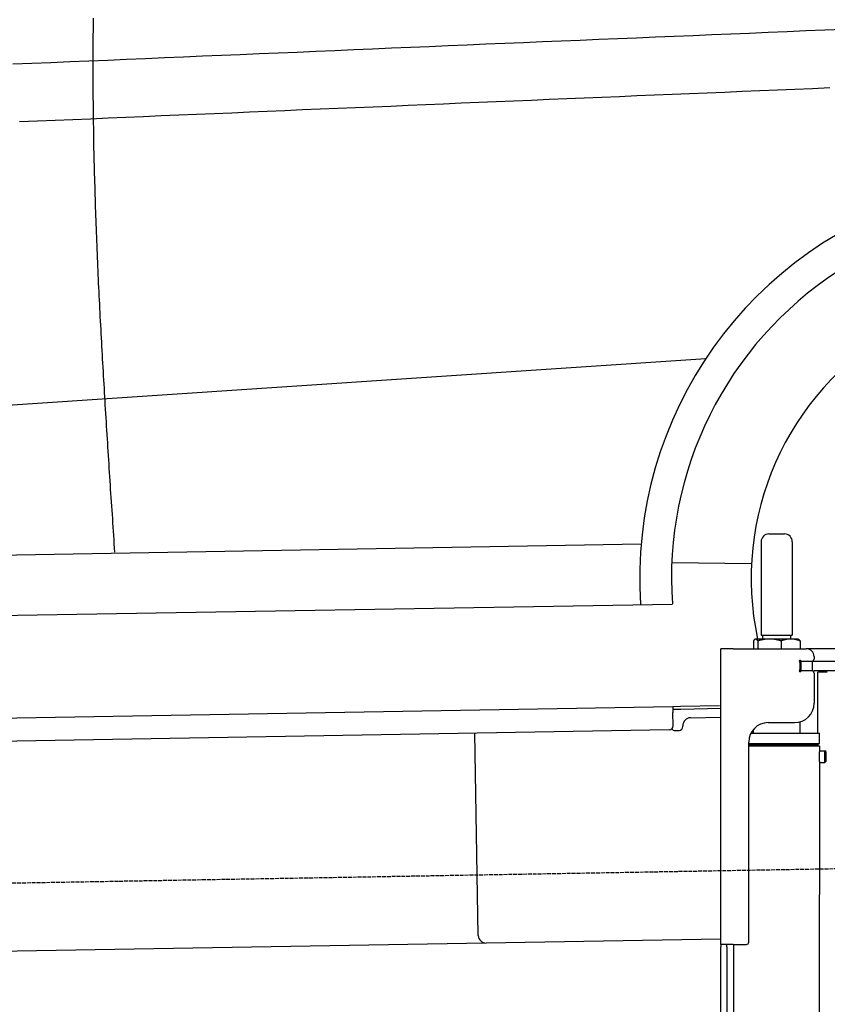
# Model space of a CAD drawing. Extents: x 1073 to 6773, y 5641 to 12616.
# Tile 44 of 69: x 3547 to 4585, y 10246 to 11511. Entities that reach past the tile are written whole.
import ezdxf

# ---------------------------------------------------------------- set-up
doc = ezdxf.new("R2010")
doc.units = 0
doc.linetypes.add('GEN3', pattern=[6.25, 5, -1.25])
doc.layers.get('0').update_dxf_attribs({"linetype": 'CONTINUOUS'})
doc.layers.add('3', color=6, linetype='GEN3')
doc.layers.add('CAR', color=10, linetype='CONTINUOUS')

msp = doc.modelspace()

# ---------------------------------------------------------------- linework, layer by layer
for p, q in [((4509.6, 10850), (4529.6, 10850)), ((4499.6, 10840), (4499.6, 10720)), ((4539.6, 10840), (4539.6, 10720)), ((4499.6, 10720), (4539.6, 10720)), ((4501.6, 10715), (4501.6, 10720)), ((4537.6, 10715), (4537.6, 10720)), ((4489.6, 10712.5), (4489.6, 10702.5)), ((4492.1, 10715), (4491.6, 10714.7)), ((4492.5, 10715), (4492.1, 10715)), ((4510.3, 10715), (4492.5, 10715)), ((4495.4, 10712.5), (4495.4, 10702.5)), ((4537.4, 10715), (4510.3, 10715)), ((4525.3, 10712.5), (4525.3, 10702.5)), ((4547.1, 10715), (4537.4, 10715)), ((4547.1, 10715), (4547.5, 10714.7)), ((4549.5, 10712.5), (4549.5, 10702.5)), ((4447.6, 10322.5), (4447.6, 10702.5)), ((4463.6, 10702.5), (4447.6, 10702.5)), ((4447.6, 10322.5), (4447.6, 10702.5)), ((4463.6, 10702.5), (4557.6, 10702.5)), ((4597.6, 10702.5), (4557.6, 10702.5)), ((4567.6, 10692.5), (4567.6, 10689.5)), ((4550.6, 10686), (4548.7, 10686)), ((4549.6, 10676.6), (4549.6, 10683.8)), ((4550.6, 10686), (4551.6, 10686)), ((4550.6, 10686), (4550.6, 10674)), ((4564.6, 10686), (4551.6, 10686)), ((4552.2, 10686.5), (4564.6, 10686.5)), ((4564.6, 10686), (4565.6, 10686)), ((4567.7, 10686), (4565.6, 10686)), ((4565.6, 10674), (4565.6, 10686)), ((4603.4, 10686), (4567.7, 10686)), ((4548.7, 10674), (4548.6, 10674)), ((4550.6, 10674), (4548.7, 10674)), ((4551.6, 10674), (4550.6, 10674)), ((4552.2, 10674), (4551.6, 10674)), ((4564.6, 10674), (4552.2, 10674)), ((4565.6, 10674), (4564.6, 10674)), ((4565.6, 10674), (4567.7, 10674)), ((4567.6, 10671), (4567.6, 10632.5)), ((4603.4, 10674), (4567.7, 10674)), ((4572.6, 10593.9), (4572.6, 10672.5)), ((4584.6, 10672.5), (4572.6, 10672.5)), ((4386.1, 10628.4), (4396.1, 10628.6)), ((4396.1, 10628.6), (4445.9, 10629.4)), ((1732.8, 10582.1), (4386.1, 10628.4)), ((4386.1, 10628.4), (4386.2, 10620.4)), ((4396.2, 10624.6), (4386.2, 10624.4)), ((4386.5, 10603.4), (4386.2, 10620.4)), ((4447.6, 10625.5), (4396.2, 10624.6)), ((4399, 10602.6), (4399, 10603.6)), ((4408.8, 10613.8), (4447.6, 10614.5)), ((4508.6, 10607.5), (4542.6, 10607.5)), ((4549.6, 10593.9), (4549.6, 10608.5)), ((4381.6, 10598.3), (1732.8, 10552.1)), ((4136.2, 10334), (4131.7, 10593.9)), ((4389.1, 10597.4), (4394.1, 10597.5)), ((4486.4, 10594), (4574.6, 10593.9)), ((4489.6, 10594), (4489.6, 10598.7)), ((4574.5, 10580.6), (4574.6, 10593.9)), ((4483.6, 10325.5), (4483.6, 10582.5)), ((4483.6, 10325.5), (4483.6, 10582.5)), ((4483.6, 10580.8), (4574.5, 10580.6)), ((4483.6, 10579), (4571.5, 10578.9)), ((4571.5, 10578.9), (4483.6, 10579)), ((4571.5, 10578.9), (4574.5, 10580.6)), ((4571.5, 10578.9), (4574.5, 10577.2)), ((4572.6, 10578.3), (4572.6, 10579.5)), ((4574.5, 10577.2), (4483.6, 10577.3)), ((4574.5, 10577.2), (4574.5, 10571.4)), ((4574.5, 10571.4), (4581.5, 10571.4)), ((4581.5, 10556.4), (4581.5, 10571.4)), ((4582.5, 10570.4), (4581.5, 10571.4)), ((4582.5, 10570.4), (4582.5, 10557.4)), ((4574.5, 10556.4), (4571.8, 8191.9)), ((4574.5, 10556.4), (4581.5, 10556.4)), ((4582.5, 10557.4), (4581.5, 10556.4)), ((4447.6, 10329.4), (4146.4, 10324.2)), ((4146.4, 10324.2), (1732.8, 10282)), ((4447.6, 10322.5), (4447.6, 10319.5)), ((4463.6, 10322.5), (4447.6, 10322.5)), ((4447.6, 10322.5), (4447.6, 10319.5)), ((4463.6, 10322.5), (4447.6, 10322.5)), ((4447.6, 8072.5), (4447.6, 10319.5)), ((4455.6, 10319.5), (4455.6, 10322.5)), ((4455.6, 10319.5), (4455.6, 10322.5)), ((4455.6, 10319.5), (4455.6, 8072.5)), ((4464.1, 10322.5), (4461.8, 8192.1)), ((4463.6, 10322.5), (4480.6, 10322.5)), ((4463.6, 10322.5), (4480.6, 10322.5))]:
    msp.add_line(p, q)
for points in [[(4492.5, 10715, 0), (4492.5, 10715, 0), (4492.5, 10715, 0), (4492.4, 10715, 0), (4492.4, 10715, 0), (4492.4, 10715, 0), (4492.4, 10715, 0), (4492.3, 10715, 0), (4492.3, 10715, 0), (4492.3, 10715, 0), (4492.2, 10715, 0), (4492.2, 10714.9, 0), (4492.2, 10714.9, 0), (4492.1, 10714.9, 0), (4492.1, 10714.9, 0), (4492.1, 10714.9, 0), (4492.1, 10714.9, 0), (4492, 10714.9, 0), (4492, 10714.9, 0), (4492, 10714.9, 0), (4491.9, 10714.9, 0), (4491.9, 10714.9, 0), (4491.9, 10714.8, 0), (4491.9, 10714.8, 0), (4491.8, 10714.8, 0), (4491.8, 10714.8, 0), (4491.8, 10714.8, 0), (4491.7, 10714.8, 0), (4491.7, 10714.8, 0), (4491.7, 10714.8, 0), (4491.6, 10714.7, 0), (4491.6, 10714.7, 0), (4491.6, 10714.7, 0), (4491.6, 10714.7, 0), (4491.5, 10714.7, 0), (4491.5, 10714.7, 0), (4491.5, 10714.6, 0), (4491.4, 10714.6, 0), (4491.4, 10714.6, 0), (4491.4, 10714.6, 0), (4491.4, 10714.6, 0), (4491.3, 10714.5, 0), (4491.3, 10714.5, 0), (4491.3, 10714.5, 0), (4491.2, 10714.5, 0), (4491.2, 10714.4, 0), (4491.2, 10714.4, 0), (4491.1, 10714.4, 0), (4491.1, 10714.4, 0), (4491.1, 10714.3, 0), (4491.1, 10714.3, 0), (4491, 10714.3, 0), (4491, 10714.3, 0), (4491, 10714.2, 0), (4490.9, 10714.2, 0), (4490.9, 10714.2, 0), (4490.9, 10714.1, 0), (4490.9, 10714.1, 0), (4490.8, 10714.1, 0), (4490.8, 10714, 0), (4490.8, 10714, 0), (4490.7, 10714, 0), (4490.7, 10714, 0), (4490.7, 10713.9, 0), (4490.6, 10713.9, 0), (4490.6, 10713.8, 0), (4490.6, 10713.8, 0), (4490.6, 10713.8, 0), (4490.5, 10713.7, 0), (4490.5, 10713.7, 0), (4490.5, 10713.7, 0), (4490.4, 10713.6, 0), (4490.4, 10713.6, 0), (4490.4, 10713.5, 0), (4490.3, 10713.5, 0), (4490.3, 10713.5, 0), (4490.3, 10713.4, 0), (4490.2, 10713.4, 0), (4490.2, 10713.3, 0), (4490.2, 10713.3, 0), (4490.1, 10713.3, 0), (4490.1, 10713.2, 0), (4490.1, 10713.2, 0), (4490, 10713.1, 0), (4490, 10713.1, 0), (4490, 10713, 0), (4489.9, 10713, 0), (4489.9, 10712.9, 0), (4489.9, 10712.9, 0), (4489.9, 10712.8, 0), (4489.8, 10712.8, 0), (4489.8, 10712.7, 0), (4489.8, 10712.7, 0), (4489.7, 10712.6, 0), (4489.7, 10712.6, 0), (4489.6, 10712.5, 0)], [(4495.4, 10712.5, 0), (4495.4, 10712.6, 0), (4495.3, 10712.6, 0), (4495.3, 10712.7, 0), (4495.3, 10712.7, 0), (4495.2, 10712.8, 0), (4495.2, 10712.8, 0), (4495.2, 10712.9, 0), (4495.1, 10712.9, 0), (4495.1, 10713, 0), (4495.1, 10713, 0), (4495, 10713.1, 0), (4495, 10713.1, 0), (4495, 10713.2, 0), (4494.9, 10713.2, 0), (4494.9, 10713.3, 0), (4494.9, 10713.3, 0), (4494.8, 10713.3, 0), (4494.8, 10713.4, 0), (4494.8, 10713.4, 0), (4494.7, 10713.5, 0), (4494.7, 10713.5, 0), (4494.7, 10713.5, 0), (4494.6, 10713.6, 0), (4494.6, 10713.6, 0), (4494.6, 10713.7, 0), (4494.6, 10713.7, 0), (4494.5, 10713.7, 0), (4494.5, 10713.8, 0), (4494.5, 10713.8, 0), (4494.4, 10713.8, 0), (4494.4, 10713.9, 0), (4494.4, 10713.9, 0), (4494.3, 10714, 0), (4494.3, 10714, 0), (4494.3, 10714, 0), (4494.2, 10714, 0), (4494.2, 10714.1, 0), (4494.2, 10714.1, 0), (4494.2, 10714.1, 0), (4494.1, 10714.2, 0), (4494.1, 10714.2, 0), (4494.1, 10714.2, 0), (4494, 10714.3, 0), (4494, 10714.3, 0), (4494, 10714.3, 0), (4493.9, 10714.3, 0), (4493.9, 10714.4, 0), (4493.9, 10714.4, 0), (4493.9, 10714.4, 0), (4493.8, 10714.4, 0), (4493.8, 10714.5, 0), (4493.8, 10714.5, 0), (4493.7, 10714.5, 0), (4493.7, 10714.5, 0), (4493.7, 10714.6, 0), (4493.6, 10714.6, 0), (4493.6, 10714.6, 0), (4493.6, 10714.6, 0), (4493.6, 10714.6, 0), (4493.5, 10714.7, 0), (4493.5, 10714.7, 0), (4493.5, 10714.7, 0), (4493.4, 10714.7, 0), (4493.4, 10714.7, 0), (4493.4, 10714.7, 0), (4493.4, 10714.8, 0), (4493.3, 10714.8, 0), (4493.3, 10714.8, 0), (4493.3, 10714.8, 0), (4493.2, 10714.8, 0), (4493.2, 10714.8, 0), (4493.2, 10714.8, 0), (4493.2, 10714.8, 0), (4493.1, 10714.9, 0), (4493.1, 10714.9, 0), (4493.1, 10714.9, 0), (4493, 10714.9, 0), (4493, 10714.9, 0), (4493, 10714.9, 0), (4492.9, 10714.9, 0), (4492.9, 10714.9, 0), (4492.9, 10714.9, 0), (4492.9, 10714.9, 0), (4492.8, 10714.9, 0), (4492.8, 10715, 0), (4492.8, 10715, 0), (4492.8, 10715, 0), (4492.7, 10715, 0), (4492.7, 10715, 0), (4492.7, 10715, 0), (4492.6, 10715, 0), (4492.6, 10715, 0), (4492.6, 10715, 0), (4492.6, 10715, 0), (4492.5, 10715, 0)], [(4510.4, 10715, 0), (4510.2, 10715, 0), (4510, 10715, 0), (4509.9, 10715, 0), (4509.7, 10715, 0), (4509.6, 10715, 0), (4509.4, 10715, 0), (4509.3, 10715, 0), (4509.1, 10715, 0), (4509, 10715, 0), (4508.8, 10715, 0), (4508.7, 10714.9, 0), (4508.5, 10714.9, 0), (4508.4, 10714.9, 0), (4508.2, 10714.9, 0), (4508.1, 10714.9, 0), (4507.9, 10714.9, 0), (4507.8, 10714.9, 0), (4507.6, 10714.9, 0), (4507.5, 10714.9, 0), (4507.3, 10714.9, 0), (4507.2, 10714.9, 0), (4507, 10714.8, 0), (4506.9, 10714.8, 0), (4506.7, 10714.8, 0), (4506.6, 10714.8, 0), (4506.4, 10714.8, 0), (4506.3, 10714.8, 0), (4506.1, 10714.8, 0), (4506, 10714.8, 0), (4505.8, 10714.7, 0), (4505.7, 10714.7, 0), (4505.5, 10714.7, 0), (4505.4, 10714.7, 0), (4505.2, 10714.7, 0), (4505.1, 10714.7, 0), (4504.9, 10714.6, 0), (4504.8, 10714.6, 0), (4504.6, 10714.6, 0), (4504.4, 10714.6, 0), (4504.3, 10714.6, 0), (4504.1, 10714.5, 0), (4504, 10714.5, 0), (4503.8, 10714.5, 0), (4503.7, 10714.5, 0), (4503.5, 10714.4, 0), (4503.4, 10714.4, 0), (4503.2, 10714.4, 0), (4503.1, 10714.4, 0), (4502.9, 10714.3, 0), (4502.8, 10714.3, 0), (4502.6, 10714.3, 0), (4502.4, 10714.3, 0), (4502.3, 10714.2, 0), (4502.1, 10714.2, 0), (4502, 10714.2, 0), (4501.8, 10714.1, 0), (4501.7, 10714.1, 0), (4501.5, 10714.1, 0), (4501.4, 10714, 0), (4501.2, 10714, 0), (4501, 10714, 0), (4500.9, 10714, 0), (4500.7, 10713.9, 0), (4500.6, 10713.9, 0), (4500.4, 10713.8, 0), (4500.2, 10713.8, 0), (4500.1, 10713.8, 0), (4499.9, 10713.7, 0), (4499.8, 10713.7, 0), (4499.6, 10713.7, 0), (4499.4, 10713.6, 0), (4499.3, 10713.6, 0), (4499.1, 10713.5, 0), (4498.9, 10713.5, 0), (4498.8, 10713.5, 0), (4498.6, 10713.4, 0), (4498.4, 10713.4, 0), (4498.3, 10713.3, 0), (4498.1, 10713.3, 0), (4497.9, 10713.3, 0), (4497.8, 10713.2, 0), (4497.6, 10713.2, 0), (4497.4, 10713.1, 0), (4497.3, 10713.1, 0), (4497.1, 10713, 0), (4496.9, 10713, 0), (4496.8, 10712.9, 0), (4496.6, 10712.9, 0), (4496.4, 10712.8, 0), (4496.3, 10712.8, 0), (4496.1, 10712.7, 0), (4495.9, 10712.7, 0), (4495.7, 10712.6, 0), (4495.6, 10712.6, 0), (4495.4, 10712.5, 0)], [(4525.3, 10712.5, 0), (4525.1, 10712.6, 0), (4525, 10712.6, 0), (4524.8, 10712.7, 0), (4524.6, 10712.7, 0), (4524.4, 10712.8, 0), (4524.3, 10712.8, 0), (4524.1, 10712.9, 0), (4523.9, 10712.9, 0), (4523.8, 10713, 0), (4523.6, 10713, 0), (4523.4, 10713.1, 0), (4523.2, 10713.1, 0), (4523.1, 10713.2, 0), (4522.9, 10713.2, 0), (4522.8, 10713.3, 0), (4522.6, 10713.3, 0), (4522.4, 10713.3, 0), (4522.2, 10713.4, 0), (4522.1, 10713.4, 0), (4521.9, 10713.5, 0), (4521.8, 10713.5, 0), (4521.6, 10713.5, 0), (4521.4, 10713.6, 0), (4521.3, 10713.6, 0), (4521.1, 10713.7, 0), (4520.9, 10713.7, 0), (4520.8, 10713.7, 0), (4520.6, 10713.8, 0), (4520.5, 10713.8, 0), (4520.3, 10713.8, 0), (4520.1, 10713.9, 0), (4520, 10713.9, 0), (4519.8, 10714, 0), (4519.7, 10714, 0), (4519.5, 10714, 0), (4519.4, 10714, 0), (4519.2, 10714.1, 0), (4519, 10714.1, 0), (4518.9, 10714.1, 0), (4518.7, 10714.2, 0), (4518.6, 10714.2, 0), (4518.4, 10714.2, 0), (4518.2, 10714.3, 0), (4518.1, 10714.3, 0), (4517.9, 10714.3, 0), (4517.8, 10714.3, 0), (4517.6, 10714.4, 0), (4517.5, 10714.4, 0), (4517.3, 10714.4, 0), (4517.2, 10714.4, 0), (4517, 10714.5, 0), (4516.9, 10714.5, 0), (4516.7, 10714.5, 0), (4516.6, 10714.5, 0), (4516.4, 10714.6, 0), (4516.2, 10714.6, 0), (4516.1, 10714.6, 0), (4515.9, 10714.6, 0), (4515.8, 10714.6, 0), (4515.6, 10714.7, 0), (4515.5, 10714.7, 0), (4515.3, 10714.7, 0), (4515.2, 10714.7, 0), (4515, 10714.7, 0), (4514.9, 10714.7, 0), (4514.7, 10714.8, 0), (4514.6, 10714.8, 0), (4514.4, 10714.8, 0), (4514.3, 10714.8, 0), (4514.1, 10714.8, 0), (4514, 10714.8, 0), (4513.8, 10714.8, 0), (4513.7, 10714.8, 0), (4513.5, 10714.9, 0), (4513.4, 10714.9, 0), (4513.2, 10714.9, 0), (4513.1, 10714.9, 0), (4512.9, 10714.9, 0), (4512.8, 10714.9, 0), (4512.6, 10714.9, 0), (4512.5, 10714.9, 0), (4512.3, 10714.9, 0), (4512.2, 10714.9, 0), (4512, 10714.9, 0), (4511.9, 10715, 0), (4511.7, 10715, 0), (4511.6, 10715, 0), (4511.4, 10715, 0), (4511.3, 10715, 0), (4511.1, 10715, 0), (4510.9, 10715, 0), (4510.8, 10715, 0), (4510.6, 10715, 0), (4510.5, 10715, 0), (4510.4, 10715, 0)], [(4537.4, 10715, 0), (4537.3, 10715, 0), (4537.1, 10715, 0), (4537, 10715, 0), (4536.9, 10715, 0), (4536.8, 10715, 0), (4536.7, 10715, 0), (4536.5, 10715, 0), (4536.4, 10715, 0), (4536.3, 10715, 0), (4536.2, 10715, 0), (4536.1, 10714.9, 0), (4535.9, 10714.9, 0), (4535.8, 10714.9, 0), (4535.7, 10714.9, 0), (4535.6, 10714.9, 0), (4535.4, 10714.9, 0), (4535.3, 10714.9, 0), (4535.2, 10714.9, 0), (4535.1, 10714.9, 0), (4534.9, 10714.9, 0), (4534.8, 10714.9, 0), (4534.7, 10714.8, 0), (4534.6, 10714.8, 0), (4534.5, 10714.8, 0), (4534.3, 10714.8, 0), (4534.2, 10714.8, 0), (4534.1, 10714.8, 0), (4534, 10714.8, 0), (4533.9, 10714.8, 0), (4533.7, 10714.7, 0), (4533.6, 10714.7, 0), (4533.5, 10714.7, 0), (4533.4, 10714.7, 0), (4533.2, 10714.7, 0), (4533.1, 10714.7, 0), (4533, 10714.6, 0), (4532.9, 10714.6, 0), (4532.8, 10714.6, 0), (4532.6, 10714.6, 0), (4532.5, 10714.6, 0), (4532.4, 10714.5, 0), (4532.3, 10714.5, 0), (4532.1, 10714.5, 0), (4532, 10714.5, 0), (4531.9, 10714.4, 0), (4531.8, 10714.4, 0), (4531.6, 10714.4, 0), (4531.5, 10714.4, 0), (4531.4, 10714.3, 0), (4531.3, 10714.3, 0), (4531.1, 10714.3, 0), (4531, 10714.3, 0), (4530.9, 10714.2, 0), (4530.8, 10714.2, 0), (4530.6, 10714.2, 0), (4530.5, 10714.1, 0), (4530.4, 10714.1, 0), (4530.2, 10714.1, 0), (4530.1, 10714, 0), (4530, 10714, 0), (4529.9, 10714, 0), (4529.7, 10714, 0), (4529.6, 10713.9, 0), (4529.5, 10713.9, 0), (4529.4, 10713.8, 0), (4529.2, 10713.8, 0), (4529.1, 10713.8, 0), (4529, 10713.7, 0), (4528.8, 10713.7, 0), (4528.7, 10713.7, 0), (4528.6, 10713.6, 0), (4528.4, 10713.6, 0), (4528.3, 10713.5, 0), (4528.2, 10713.5, 0), (4528, 10713.5, 0), (4527.9, 10713.4, 0), (4527.8, 10713.4, 0), (4527.6, 10713.3, 0), (4527.5, 10713.3, 0), (4527.4, 10713.3, 0), (4527.2, 10713.2, 0), (4527.1, 10713.2, 0), (4527, 10713.1, 0), (4526.8, 10713.1, 0), (4526.7, 10713, 0), (4526.6, 10713, 0), (4526.4, 10712.9, 0), (4526.3, 10712.9, 0), (4526.1, 10712.8, 0), (4526, 10712.8, 0), (4525.9, 10712.7, 0), (4525.7, 10712.7, 0), (4525.6, 10712.6, 0), (4525.4, 10712.6, 0), (4525.3, 10712.5, 0)], [(4549.5, 10712.5, 0), (4549.3, 10712.6, 0), (4549.2, 10712.6, 0), (4549.1, 10712.7, 0), (4548.9, 10712.7, 0), (4548.8, 10712.8, 0), (4548.6, 10712.8, 0), (4548.5, 10712.9, 0), (4548.4, 10712.9, 0), (4548.2, 10713, 0), (4548.1, 10713, 0), (4548, 10713.1, 0), (4547.8, 10713.1, 0), (4547.7, 10713.2, 0), (4547.6, 10713.2, 0), (4547.4, 10713.3, 0), (4547.3, 10713.3, 0), (4547.1, 10713.3, 0), (4547, 10713.4, 0), (4546.9, 10713.4, 0), (4546.8, 10713.5, 0), (4546.6, 10713.5, 0), (4546.5, 10713.5, 0), (4546.4, 10713.6, 0), (4546.2, 10713.6, 0), (4546.1, 10713.7, 0), (4546, 10713.7, 0), (4545.8, 10713.7, 0), (4545.7, 10713.8, 0), (4545.6, 10713.8, 0), (4545.4, 10713.8, 0), (4545.3, 10713.9, 0), (4545.2, 10713.9, 0), (4545.1, 10714, 0), (4544.9, 10714, 0), (4544.8, 10714, 0), (4544.7, 10714, 0), (4544.5, 10714.1, 0), (4544.4, 10714.1, 0), (4544.3, 10714.1, 0), (4544.2, 10714.2, 0), (4544, 10714.2, 0), (4543.9, 10714.2, 0), (4543.8, 10714.3, 0), (4543.7, 10714.3, 0), (4543.5, 10714.3, 0), (4543.4, 10714.3, 0), (4543.3, 10714.4, 0), (4543.2, 10714.4, 0), (4543, 10714.4, 0), (4542.9, 10714.4, 0), (4542.8, 10714.5, 0), (4542.7, 10714.5, 0), (4542.5, 10714.5, 0), (4542.4, 10714.5, 0), (4542.3, 10714.6, 0), (4542.2, 10714.6, 0), (4542, 10714.6, 0), (4541.9, 10714.6, 0), (4541.8, 10714.6, 0), (4541.7, 10714.7, 0), (4541.6, 10714.7, 0), (4541.4, 10714.7, 0), (4541.3, 10714.7, 0), (4541.2, 10714.7, 0), (4541.1, 10714.7, 0), (4540.9, 10714.8, 0), (4540.8, 10714.8, 0), (4540.7, 10714.8, 0), (4540.6, 10714.8, 0), (4540.4, 10714.8, 0), (4540.3, 10714.8, 0), (4540.2, 10714.8, 0), (4540.1, 10714.8, 0), (4540, 10714.9, 0), (4539.8, 10714.9, 0), (4539.7, 10714.9, 0), (4539.6, 10714.9, 0), (4539.5, 10714.9, 0), (4539.4, 10714.9, 0), (4539.2, 10714.9, 0), (4539.1, 10714.9, 0), (4539, 10714.9, 0), (4538.9, 10714.9, 0), (4538.7, 10714.9, 0), (4538.6, 10715, 0), (4538.5, 10715, 0), (4538.4, 10715, 0), (4538.2, 10715, 0), (4538.1, 10715, 0), (4538, 10715, 0), (4537.9, 10715, 0), (4537.8, 10715, 0), (4537.6, 10715, 0), (4537.5, 10715, 0), (4537.4, 10715, 0)], [(4547.5, 10714.7, 0), (4547.6, 10714.7, 0), (4547.6, 10714.7, 0), (4547.6, 10714.7, 0), (4547.6, 10714.7, 0), (4547.6, 10714.7, 0), (4547.6, 10714.6, 0), (4547.7, 10714.6, 0), (4547.7, 10714.6, 0), (4547.7, 10714.6, 0), (4547.7, 10714.6, 0), (4547.7, 10714.6, 0), (4547.8, 10714.6, 0), (4547.8, 10714.5, 0), (4547.8, 10714.5, 0), (4547.8, 10714.5, 0), (4547.8, 10714.5, 0), (4547.9, 10714.5, 0), (4547.9, 10714.5, 0), (4547.9, 10714.5, 0), (4547.9, 10714.4, 0), (4547.9, 10714.4, 0), (4548, 10714.4, 0), (4548, 10714.4, 0), (4548, 10714.4, 0), (4548, 10714.4, 0), (4548, 10714.3, 0), (4548.1, 10714.3, 0), (4548.1, 10714.3, 0), (4548.1, 10714.3, 0), (4548.1, 10714.3, 0), (4548.1, 10714.3, 0), (4548.2, 10714.2, 0), (4548.2, 10714.2, 0), (4548.2, 10714.2, 0), (4548.2, 10714.2, 0), (4548.2, 10714.2, 0), (4548.3, 10714.1, 0), (4548.3, 10714.1, 0), (4548.3, 10714.1, 0), (4548.3, 10714.1, 0), (4548.3, 10714.1, 0), (4548.4, 10714, 0), (4548.4, 10714, 0), (4548.4, 10714, 0), (4548.4, 10714, 0), (4548.4, 10713.9, 0), (4548.5, 10713.9, 0), (4548.5, 10713.9, 0), (4548.5, 10713.9, 0), (4548.5, 10713.9, 0), (4548.5, 10713.8, 0), (4548.6, 10713.8, 0), (4548.6, 10713.8, 0), (4548.6, 10713.8, 0), (4548.6, 10713.7, 0), (4548.6, 10713.7, 0), (4548.7, 10713.7, 0), (4548.7, 10713.7, 0), (4548.7, 10713.6, 0), (4548.7, 10713.6, 0), (4548.8, 10713.6, 0), (4548.8, 10713.6, 0), (4548.8, 10713.5, 0), (4548.8, 10713.5, 0), (4548.8, 10713.5, 0), (4548.9, 10713.4, 0), (4548.9, 10713.4, 0), (4548.9, 10713.4, 0), (4548.9, 10713.4, 0), (4548.9, 10713.3, 0), (4549, 10713.3, 0), (4549, 10713.3, 0), (4549, 10713.2, 0), (4549, 10713.2, 0), (4549, 10713.2, 0), (4549.1, 10713.2, 0), (4549.1, 10713.1, 0), (4549.1, 10713.1, 0), (4549.1, 10713.1, 0), (4549.1, 10713, 0), (4549.2, 10713, 0), (4549.2, 10713, 0), (4549.2, 10712.9, 0), (4549.2, 10712.9, 0), (4549.3, 10712.9, 0), (4549.3, 10712.8, 0), (4549.3, 10712.8, 0), (4549.3, 10712.8, 0), (4549.4, 10712.7, 0), (4549.4, 10712.7, 0), (4549.4, 10712.7, 0), (4549.4, 10712.6, 0), (4549.4, 10712.6, 0), (4549.5, 10712.6, 0), (4549.5, 10712.5, 0)], [(4574.5, 10571.4, 0), (4574.5, 10571.4, 0), (4574.5, 10571.4, 0), (4574.5, 10571.4, 0), (4574.5, 10571.4, 0), (4574.5, 10571.4, 0), (4574.5, 10571.4, 0), (4574.5, 10571.4, 0), (4574.5, 10571.4, 0), (4574.5, 10571.4, 0), (4574.5, 10571.4, 0), (4574.5, 10571.4, 0), (4574.5, 10571.4, 0), (4574.5, 10571.4, 0), (4574.5, 10571.4, 0), (4574.5, 10571.4, 0), (4574.5, 10571.4, 0), (4574.5, 10571.4, 0), (4574.5, 10571.4, 0), (4574.5, 10571.4, 0), (4574.5, 10571.4, 0), (4574.5, 10571.4, 0), (4574.5, 10571.4, 0), (4574.5, 10571.3, 0), (4574.5, 10571.3, 0), (4574.5, 10571.3, 0), (4574.5, 10571.3, 0), (4574.5, 10571.3, 0), (4574.5, 10571.3, 0), (4574.5, 10571.3, 0), (4574.5, 10571.3, 0), (4574.5, 10571.3, 0), (4574.5, 10571.3, 0), (4574.5, 10571.3, 0), (4574.5, 10571.3, 0), (4574.5, 10571.3, 0), (4574.5, 10571.3, 0), (4574.5, 10571.3, 0), (4574.5, 10571.3, 0), (4574.5, 10571.3, 0), (4574.5, 10571.3, 0), (4574.5, 10571.2, 0), (4574.5, 10571.2, 0), (4574.5, 10571.2, 0), (4574.5, 10571.2, 0), (4574.5, 10571.2, 0), (4574.5, 10571.2, 0), (4574.5, 10571.2, 0), (4574.5, 10571.2, 0), (4574.5, 10571.2, 0), (4574.5, 10571.2, 0), (4574.5, 10571.2, 0), (4574.5, 10571.2, 0), (4574.5, 10571.1, 0), (4574.5, 10571.1, 0), (4574.5, 10571.1, 0), (4574.5, 10571.1, 0), (4574.5, 10571.1, 0), (4574.5, 10571.1, 0), (4574.5, 10571.1, 0), (4574.5, 10571.1, 0), (4574.5, 10571.1, 0), (4574.5, 10571, 0), (4574.5, 10571, 0), (4574.5, 10571, 0), (4574.5, 10571, 0), (4574.5, 10571, 0), (4574.5, 10571, 0), (4574.5, 10571, 0), (4574.5, 10571, 0), (4574.5, 10571, 0), (4574.5, 10570.9, 0), (4574.5, 10570.9, 0), (4574.5, 10570.9, 0), (4574.5, 10570.9, 0), (4574.5, 10570.9, 0), (4574.5, 10570.9, 0), (4574.5, 10570.9, 0), (4574.5, 10570.8, 0), (4574.5, 10570.8, 0), (4574.5, 10570.8, 0), (4574.4, 10570.8, 0), (4574.4, 10570.8, 0), (4574.4, 10570.8, 0), (4574.4, 10570.8, 0), (4574.4, 10570.7, 0), (4574.4, 10570.7, 0), (4574.4, 10570.7, 0), (4574.4, 10570.7, 0), (4574.4, 10570.7, 0), (4574.4, 10570.7, 0), (4574.4, 10570.6, 0), (4574.4, 10570.6, 0), (4574.4, 10570.6, 0), (4574.4, 10570.6, 0), (4574.4, 10570.6, 0), (4574.4, 10570.6, 0), (4574.4, 10570.5, 0), (4574.4, 10570.5, 0), (4574.4, 10570.5, 0), (4574.4, 10570.5, 0), (4574.4, 10570.5, 0), (4574.4, 10570.5, 0), (4574.4, 10570.4, 0), (4574.4, 10570.4, 0), (4574.4, 10570.4, 0), (4574.4, 10570.4, 0), (4574.4, 10570.4, 0), (4574.4, 10570.3, 0), (4574.4, 10570.3, 0), (4574.4, 10570.3, 0), (4574.4, 10570.3, 0), (4574.4, 10570.3, 0), (4574.4, 10570.3, 0), (4574.4, 10570.2, 0), (4574.4, 10570.2, 0), (4574.4, 10570.2, 0), (4574.4, 10570.2, 0), (4574.4, 10570.1, 0), (4574.4, 10570.1, 0), (4574.4, 10570.1, 0), (4574.4, 10570.1, 0), (4574.4, 10570.1, 0), (4574.4, 10570, 0), (4574.4, 10570, 0), (4574.4, 10570, 0), (4574.4, 10570, 0), (4574.4, 10570, 0), (4574.4, 10569.9, 0), (4574.4, 10569.9, 0), (4574.4, 10569.9, 0), (4574.3, 10569.9, 0), (4574.3, 10569.9, 0), (4574.3, 10569.8, 0), (4574.3, 10569.8, 0), (4574.3, 10569.8, 0), (4574.3, 10569.8, 0), (4574.3, 10569.7, 0), (4574.3, 10569.7, 0), (4574.3, 10569.7, 0), (4574.3, 10569.7, 0), (4574.3, 10569.6, 0), (4574.3, 10569.6, 0), (4574.3, 10569.6, 0), (4574.3, 10569.6, 0), (4574.3, 10569.6, 0), (4574.3, 10569.5, 0), (4574.3, 10569.5, 0), (4574.3, 10569.5, 0), (4574.3, 10569.5, 0), (4574.3, 10569.4, 0), (4574.3, 10569.4, 0), (4574.3, 10569.4, 0), (4574.3, 10569.4, 0), (4574.3, 10569.3, 0), (4574.3, 10569.3, 0), (4574.3, 10569.3, 0), (4574.3, 10569.3, 0), (4574.3, 10569.2, 0), (4574.3, 10569.2, 0), (4574.3, 10569.2, 0), (4574.3, 10569.2, 0), (4574.3, 10569.1, 0), (4574.3, 10569.1, 0), (4574.3, 10569.1, 0), (4574.3, 10569.1, 0), (4574.3, 10569, 0), (4574.2, 10569, 0), (4574.2, 10569, 0), (4574.2, 10569, 0), (4574.2, 10568.9, 0), (4574.2, 10568.9, 0), (4574.2, 10568.9, 0), (4574.2, 10568.8, 0), (4574.2, 10568.8, 0), (4574.2, 10568.8, 0), (4574.2, 10568.8, 0), (4574.2, 10568.7, 0), (4574.2, 10568.7, 0), (4574.2, 10568.7, 0), (4574.2, 10568.7, 0), (4574.2, 10568.6, 0), (4574.2, 10568.6, 0), (4574.2, 10568.6, 0), (4574.2, 10568.5, 0), (4574.2, 10568.5, 0), (4574.2, 10568.5, 0), (4574.2, 10568.5, 0), (4574.2, 10568.4, 0), (4574.2, 10568.4, 0), (4574.2, 10568.4, 0), (4574.2, 10568.3, 0), (4574.2, 10568.3, 0), (4574.2, 10568.3, 0), (4574.2, 10568.2, 0), (4574.2, 10568.2, 0), (4574.2, 10568.2, 0), (4574.2, 10568.2, 0), (4574.2, 10568.1, 0), (4574.2, 10568.1, 0), (4574.2, 10568.1, 0), (4574.2, 10568, 0), (4574.2, 10568, 0), (4574.2, 10568, 0), (4574.2, 10567.9, 0), (4574.2, 10567.9, 0), (4574.2, 10567.9, 0), (4574.2, 10567.8, 0), (4574.1, 10567.8, 0), (4574.1, 10567.8, 0), (4574.1, 10567.7, 0), (4574.1, 10567.7, 0), (4574.1, 10567.7, 0), (4574.1, 10567.6, 0), (4574.1, 10567.6, 0), (4574.1, 10567.6, 0), (4574.1, 10567.6, 0), (4574.1, 10567.5, 0), (4574.1, 10567.5, 0), (4574.1, 10567.5, 0), (4574.1, 10567.4, 0), (4574.1, 10567.4, 0), (4574.1, 10567.4, 0), (4574.1, 10567.3, 0), (4574.1, 10567.3, 0), (4574.1, 10567.3, 0), (4574.1, 10567.2, 0), (4574.1, 10567.2, 0), (4574.1, 10567.2, 0), (4574.1, 10567.1, 0), (4574.1, 10567.1, 0), (4574.1, 10567.1, 0), (4574.1, 10567, 0), (4574.1, 10567, 0), (4574.1, 10566.9, 0), (4574.1, 10566.9, 0), (4574.1, 10566.9, 0), (4574.1, 10566.8, 0), (4574.1, 10566.8, 0), (4574.1, 10566.8, 0), (4574.1, 10566.7, 0), (4574.1, 10566.7, 0), (4574.1, 10566.7, 0), (4574.1, 10566.6, 0), (4574.1, 10566.6, 0), (4574.1, 10566.6, 0), (4574.1, 10566.5, 0), (4574.1, 10566.5, 0), (4574.1, 10566.5, 0), (4574.1, 10566.4, 0), (4574.1, 10566.4, 0), (4574.1, 10566.4, 0), (4574.1, 10566.3, 0), (4574.1, 10566.3, 0), (4574.1, 10566.2, 0), (4574.1, 10566.2, 0), (4574.1, 10566.2, 0), (4574.1, 10566.1, 0), (4574.1, 10566.1, 0), (4574.1, 10566.1, 0), (4574.1, 10566, 0), (4574.1, 10566, 0), (4574.1, 10566, 0), (4574.1, 10565.9, 0), (4574.1, 10565.9, 0), (4574.1, 10565.9, 0), (4574, 10565.8, 0), (4574, 10565.8, 0), (4574, 10565.7, 0), (4574, 10565.7, 0), (4574, 10565.7, 0), (4574, 10565.6, 0), (4574, 10565.6, 0), (4574, 10565.6, 0), (4574, 10565.5, 0), (4574, 10565.5, 0), (4574, 10565.5, 0), (4574, 10565.4, 0), (4574, 10565.4, 0), (4574, 10565.3, 0), (4574, 10565.3, 0), (4574, 10565.3, 0), (4574, 10565.2, 0), (4574, 10565.2, 0), (4574, 10565.2, 0), (4574, 10565.1, 0), (4574, 10565.1, 0), (4574, 10565.1, 0), (4574, 10565, 0), (4574, 10565, 0), (4574, 10564.9, 0), (4574, 10564.9, 0), (4574, 10564.9, 0), (4574, 10564.8, 0), (4574, 10564.8, 0), (4574, 10564.8, 0), (4574, 10564.7, 0), (4574, 10564.7, 0), (4574, 10564.7, 0), (4574, 10564.6, 0), (4574, 10564.6, 0), (4574, 10564.5, 0), (4574, 10564.5, 0), (4574, 10564.5, 0), (4574, 10564.4, 0), (4574, 10564.4, 0), (4574, 10564.4, 0), (4574, 10564.3, 0), (4574, 10564.3, 0), (4574, 10564.3, 0), (4574, 10564.2, 0), (4574, 10564.2, 0), (4574, 10564.1, 0), (4574, 10564.1, 0), (4574, 10564.1, 0), (4574, 10564, 0), (4574, 10564, 0), (4574, 10564, 0), (4574, 10563.9, 0), (4574, 10563.9, 0)], [(4574, 10563.9, 0), (4574, 10563.9, 0), (4574, 10563.8, 0), (4574, 10563.8, 0), (4574, 10563.8, 0), (4574, 10563.7, 0), (4574, 10563.7, 0), (4574, 10563.6, 0), (4574, 10563.6, 0), (4574, 10563.6, 0), (4574, 10563.5, 0), (4574, 10563.5, 0), (4574, 10563.5, 0), (4574, 10563.4, 0), (4574, 10563.4, 0), (4574, 10563.4, 0), (4574, 10563.3, 0), (4574, 10563.3, 0), (4574, 10563.2, 0), (4574, 10563.2, 0), (4574, 10563.2, 0), (4574, 10563.1, 0), (4574, 10563.1, 0), (4574, 10563.1, 0), (4574, 10563, 0), (4574, 10563, 0), (4574, 10563, 0), (4574, 10562.9, 0), (4574, 10562.9, 0), (4574, 10562.8, 0), (4574, 10562.8, 0), (4574, 10562.8, 0), (4574, 10562.7, 0), (4574, 10562.7, 0), (4574, 10562.7, 0), (4574, 10562.6, 0), (4574, 10562.6, 0), (4574, 10562.6, 0), (4574, 10562.5, 0), (4574, 10562.5, 0), (4574, 10562.4, 0), (4574, 10562.4, 0), (4574, 10562.4, 0), (4574, 10562.3, 0), (4574, 10562.3, 0), (4574, 10562.3, 0), (4574, 10562.2, 0), (4574, 10562.2, 0), (4574, 10562.2, 0), (4574, 10562.1, 0), (4574, 10562.1, 0), (4574, 10562, 0), (4574, 10562, 0), (4574, 10562, 0), (4574, 10561.9, 0), (4574, 10561.9, 0), (4574, 10561.9, 0), (4574, 10561.8, 0), (4574, 10561.8, 0), (4574.1, 10561.8, 0), (4574.1, 10561.7, 0), (4574.1, 10561.7, 0), (4574.1, 10561.7, 0), (4574.1, 10561.6, 0), (4574.1, 10561.6, 0), (4574.1, 10561.5, 0), (4574.1, 10561.5, 0), (4574.1, 10561.5, 0), (4574.1, 10561.4, 0), (4574.1, 10561.4, 0), (4574.1, 10561.4, 0), (4574.1, 10561.3, 0), (4574.1, 10561.3, 0), (4574.1, 10561.3, 0), (4574.1, 10561.2, 0), (4574.1, 10561.2, 0), (4574.1, 10561.2, 0), (4574.1, 10561.1, 0), (4574.1, 10561.1, 0), (4574.1, 10561, 0), (4574.1, 10561, 0), (4574.1, 10561, 0), (4574.1, 10560.9, 0), (4574.1, 10560.9, 0), (4574.1, 10560.9, 0), (4574.1, 10560.8, 0), (4574.1, 10560.8, 0), (4574.1, 10560.8, 0), (4574.1, 10560.7, 0), (4574.1, 10560.7, 0), (4574.1, 10560.7, 0), (4574.1, 10560.6, 0), (4574.1, 10560.6, 0), (4574.1, 10560.6, 0), (4574.1, 10560.5, 0), (4574.1, 10560.5, 0), (4574.1, 10560.5, 0), (4574.1, 10560.4, 0), (4574.1, 10560.4, 0), (4574.1, 10560.4, 0), (4574.1, 10560.3, 0), (4574.1, 10560.3, 0), (4574.1, 10560.3, 0), (4574.1, 10560.2, 0), (4574.1, 10560.2, 0), (4574.1, 10560.2, 0), (4574.1, 10560.1, 0), (4574.1, 10560.1, 0), (4574.1, 10560.1, 0), (4574.1, 10560, 0), (4574.1, 10560, 0), (4574.1, 10560, 0), (4574.1, 10559.9, 0), (4574.1, 10559.9, 0), (4574.1, 10559.9, 0), (4574.1, 10559.9, 0), (4574.1, 10559.8, 0), (4574.1, 10559.8, 0), (4574.2, 10559.8, 0), (4574.2, 10559.7, 0), (4574.2, 10559.7, 0), (4574.2, 10559.7, 0), (4574.2, 10559.6, 0), (4574.2, 10559.6, 0), (4574.2, 10559.6, 0), (4574.2, 10559.5, 0), (4574.2, 10559.5, 0), (4574.2, 10559.5, 0), (4574.2, 10559.5, 0), (4574.2, 10559.4, 0), (4574.2, 10559.4, 0), (4574.2, 10559.4, 0), (4574.2, 10559.3, 0), (4574.2, 10559.3, 0), (4574.2, 10559.3, 0), (4574.2, 10559.3, 0), (4574.2, 10559.2, 0), (4574.2, 10559.2, 0), (4574.2, 10559.2, 0), (4574.2, 10559.1, 0), (4574.2, 10559.1, 0), (4574.2, 10559.1, 0), (4574.2, 10559.1, 0), (4574.2, 10559, 0), (4574.2, 10559, 0), (4574.2, 10559, 0), (4574.2, 10558.9, 0), (4574.2, 10558.9, 0), (4574.2, 10558.9, 0), (4574.2, 10558.9, 0), (4574.2, 10558.8, 0), (4574.2, 10558.8, 0), (4574.2, 10558.8, 0), (4574.2, 10558.8, 0), (4574.2, 10558.7, 0), (4574.2, 10558.7, 0), (4574.2, 10558.7, 0), (4574.2, 10558.7, 0), (4574.2, 10558.6, 0), (4574.2, 10558.6, 0), (4574.3, 10558.6, 0), (4574.3, 10558.6, 0), (4574.3, 10558.5, 0), (4574.3, 10558.5, 0), (4574.3, 10558.5, 0), (4574.3, 10558.5, 0), (4574.3, 10558.4, 0), (4574.3, 10558.4, 0), (4574.3, 10558.4, 0), (4574.3, 10558.4, 0), (4574.3, 10558.3, 0), (4574.3, 10558.3, 0), (4574.3, 10558.3, 0), (4574.3, 10558.3, 0), (4574.3, 10558.2, 0), (4574.3, 10558.2, 0), (4574.3, 10558.2, 0), (4574.3, 10558.2, 0), (4574.3, 10558.1, 0), (4574.3, 10558.1, 0), (4574.3, 10558.1, 0), (4574.3, 10558.1, 0), (4574.3, 10558.1, 0), (4574.3, 10558, 0), (4574.3, 10558, 0), (4574.3, 10558, 0), (4574.3, 10558, 0), (4574.3, 10557.9, 0), (4574.3, 10557.9, 0), (4574.3, 10557.9, 0), (4574.3, 10557.9, 0), (4574.3, 10557.9, 0), (4574.3, 10557.8, 0), (4574.3, 10557.8, 0), (4574.3, 10557.8, 0), (4574.3, 10557.8, 0), (4574.3, 10557.7, 0), (4574.4, 10557.7, 0), (4574.4, 10557.7, 0), (4574.4, 10557.7, 0), (4574.4, 10557.7, 0), (4574.4, 10557.6, 0), (4574.4, 10557.6, 0), (4574.4, 10557.6, 0), (4574.4, 10557.6, 0), (4574.4, 10557.6, 0), (4574.4, 10557.5, 0), (4574.4, 10557.5, 0), (4574.4, 10557.5, 0), (4574.4, 10557.5, 0), (4574.4, 10557.5, 0), (4574.4, 10557.4, 0), (4574.4, 10557.4, 0), (4574.4, 10557.4, 0), (4574.4, 10557.4, 0), (4574.4, 10557.4, 0), (4574.4, 10557.3, 0), (4574.4, 10557.3, 0), (4574.4, 10557.3, 0), (4574.4, 10557.3, 0), (4574.4, 10557.3, 0), (4574.4, 10557.3, 0), (4574.4, 10557.2, 0), (4574.4, 10557.2, 0), (4574.4, 10557.2, 0), (4574.4, 10557.2, 0), (4574.4, 10557.2, 0), (4574.4, 10557.2, 0), (4574.4, 10557.1, 0), (4574.4, 10557.1, 0), (4574.4, 10557.1, 0), (4574.4, 10557.1, 0), (4574.4, 10557.1, 0), (4574.4, 10557.1, 0), (4574.4, 10557, 0), (4574.4, 10557, 0), (4574.4, 10557, 0), (4574.4, 10557, 0), (4574.4, 10557, 0), (4574.4, 10557, 0), (4574.4, 10557, 0), (4574.4, 10556.9, 0), (4574.4, 10556.9, 0), (4574.4, 10556.9, 0), (4574.4, 10556.9, 0), (4574.4, 10556.9, 0), (4574.4, 10556.9, 0), (4574.4, 10556.9, 0), (4574.4, 10556.8, 0), (4574.4, 10556.8, 0), (4574.4, 10556.8, 0), (4574.4, 10556.8, 0), (4574.5, 10556.8, 0), (4574.5, 10556.8, 0), (4574.5, 10556.8, 0), (4574.5, 10556.8, 0), (4574.5, 10556.8, 0), (4574.5, 10556.7, 0), (4574.5, 10556.7, 0), (4574.5, 10556.7, 0), (4574.5, 10556.7, 0), (4574.5, 10556.7, 0), (4574.5, 10556.7, 0), (4574.5, 10556.7, 0), (4574.5, 10556.7, 0), (4574.5, 10556.7, 0), (4574.5, 10556.6, 0), (4574.5, 10556.6, 0), (4574.5, 10556.6, 0), (4574.5, 10556.6, 0), (4574.5, 10556.6, 0), (4574.5, 10556.6, 0), (4574.5, 10556.6, 0), (4574.5, 10556.6, 0), (4574.5, 10556.6, 0), (4574.5, 10556.6, 0), (4574.5, 10556.6, 0), (4574.5, 10556.6, 0), (4574.5, 10556.5, 0), (4574.5, 10556.5, 0), (4574.5, 10556.5, 0), (4574.5, 10556.5, 0), (4574.5, 10556.5, 0), (4574.5, 10556.5, 0), (4574.5, 10556.5, 0), (4574.5, 10556.5, 0), (4574.5, 10556.5, 0), (4574.5, 10556.5, 0), (4574.5, 10556.5, 0), (4574.5, 10556.5, 0), (4574.5, 10556.5, 0), (4574.5, 10556.5, 0), (4574.5, 10556.5, 0), (4574.5, 10556.5, 0), (4574.5, 10556.5, 0), (4574.5, 10556.4, 0), (4574.5, 10556.4, 0), (4574.5, 10556.4, 0), (4574.5, 10556.4, 0), (4574.5, 10556.4, 0), (4574.5, 10556.4, 0), (4574.5, 10556.4, 0), (4574.5, 10556.4, 0), (4574.5, 10556.4, 0), (4574.5, 10556.4, 0), (4574.5, 10556.4, 0), (4574.5, 10556.4, 0), (4574.5, 10556.4, 0), (4574.5, 10556.4, 0), (4574.5, 10556.4, 0), (4574.5, 10556.4, 0), (4574.5, 10556.4, 0), (4574.5, 10556.4, 0), (4574.5, 10556.4, 0), (4574.5, 10556.4, 0), (4574.5, 10556.4, 0), (4574.5, 10556.4, 0), (4574.5, 10556.4, 0), (4574.5, 10556.4, 0), (4574.5, 10556.4, 0)]]:
    msp.add_polyline3d(points)
for centre, radius, start, end in [((4509.6, 10840), 10, 90, 180), ((4529.6, 10840), 10, 0, 90), ((4557.6, 10692.5), 10, 0, 90), ((4549.6, 10686.5), 1, 48.5904, 221.4096), ((4546.6, 10683.8), 3, 0, 41.4096), ((4552.2, 10689.5), 3, 228.5904, 270), ((4564.6, 10689.5), 3, 270, 0), ((4549.6, 10674), 1, 138.5904, 311.4096), ((4546.6, 10676.6), 3, 318.5904, 0), ((4552.2, 10671), 3, 90, 131.4096), ((4564.6, 10671), 3, 0, 90), ((4542.6, 10632.5), 25, 270, 0), ((4381.5, 10603.3), 5, 271, 1), ((4409, 10603.8), 10, 91, 181), ((4508.6, 10582.5), 25, 90, 180), ((4389, 10602.4), 5, 214.2367, 271), ((4394, 10602.5), 5, 271, 1), ((4146.2, 10334.2), 10, 181, 271), ((4480.6, 10325.5), 3, 270, 0), ((4480.6, 10325.5), 3, 270, 0)]:
    msp.add_arc(centre, radius, start, end)
at = {"layer": '3'}
msp.add_line((1175.3, 10360.3), (6230.5, 10448.5), dxfattribs=at)
at = {"layer": 'CAR'}
for p, q in [((2590.3, 10952.8), (4428.6, 11075.5)), ((2632.6, 10807), (4345.4, 10837.4)), ((4384.7, 10813.4), (4487.2, 10812)), ((2595.7, 10729.6), (4385.5, 10759.7))]:
    msp.add_line(p, q, dxfattribs=at)
for points in [[(3669.3, 10826.5, 0), (3668.9, 10831.9, 0), (3668.5, 10837.3, 0), (3668.2, 10842.7, 0), (3667.8, 10848.1, 0), (3667.4, 10853.5, 0), (3667.1, 10858.9, 0), (3666.7, 10864.3, 0), (3666.4, 10869.7, 0), (3666, 10875.1, 0), (3665.6, 10880.5, 0), (3665.3, 10885.9, 0), (3664.9, 10891.3, 0), (3664.6, 10896.7, 0), (3664.2, 10902.1, 0), (3663.8, 10907.5, 0), (3663.5, 10912.9, 0), (3663.1, 10918.3, 0), (3662.8, 10923.7, 0), (3662.4, 10929.1, 0), (3662.1, 10934.5, 0), (3661.7, 10939.9, 0), (3661.4, 10945.4, 0), (3661, 10950.8, 0), (3660.7, 10956.2, 0), (3660.3, 10961.6, 0), (3660, 10967, 0), (3659.6, 10972.4, 0), (3659.3, 10977.8, 0), (3659, 10983.2, 0), (3658.6, 10988.6, 0), (3658.3, 10994, 0), (3657.9, 10999.4, 0), (3657.6, 11004.8, 0), (3657.3, 11010.2, 0), (3656.9, 11015.6, 0), (3656.6, 11021, 0), (3656.3, 11026.4, 0), (3656, 11031.8, 0), (3655.7, 11037.2, 0), (3655.3, 11042.6, 0), (3655, 11048, 0), (3654.7, 11053.4, 0), (3654.4, 11058.8, 0), (3654.1, 11064.2, 0), (3653.8, 11069.6, 0), (3653.5, 11075, 0), (3653.2, 11080.4, 0), (3652.8, 11085.8, 0), (3652.6, 11091.2, 0), (3652.3, 11096.6, 0), (3652, 11102, 0), (3651.7, 11107.4, 0), (3651.4, 11112.8, 0), (3651.1, 11118.2, 0), (3650.8, 11123.7, 0), (3650.5, 11129.1, 0), (3650.3, 11134.5, 0), (3650, 11139.9, 0), (3649.7, 11145.3, 0), (3649.4, 11150.7, 0), (3649.2, 11156.1, 0), (3648.9, 11161.5, 0), (3648.7, 11166.9, 0), (3648.4, 11172.3, 0), (3648.2, 11177.7, 0), (3647.9, 11183.1, 0), (3647.7, 11188.5, 0), (3647.4, 11193.9, 0), (3647.2, 11199.3, 0), (3647, 11204.7, 0), (3646.8, 11210.1, 0), (3646.5, 11215.5, 0), (3646.3, 11220.9, 0), (3646.1, 11226.3, 0), (3645.9, 11231.7, 0), (3645.7, 11237.1, 0), (3645.5, 11242.5, 0), (3645.3, 11247.9, 0), (3645.1, 11253.3, 0), (3644.9, 11258.7, 0), (3644.7, 11264.1, 0), (3644.5, 11269.5, 0), (3644.3, 11274.9, 0), (3644.2, 11280.3, 0), (3644, 11285.7, 0), (3643.8, 11291.1, 0), (3643.7, 11296.5, 0), (3643.5, 11301.9, 0), (3643.4, 11307.4, 0), (3643.2, 11312.8, 0), (3643.1, 11318.2, 0), (3642.9, 11323.6, 0), (3642.8, 11329, 0), (3642.7, 11334.4, 0), (3642.6, 11339.8, 0), (3642.4, 11345.2, 0), (3642.3, 11350.6, 0), (3642.2, 11356, 0), (3642.1, 11361.4, 0), (3642.1, 11366.8, 0), (3642, 11372.2, 0), (3641.9, 11377.6, 0), (3641.8, 11383, 0), (3641.7, 11388.4, 0), (3641.7, 11393.8, 0), (3641.6, 11399.2, 0), (3641.6, 11404.6, 0), (3641.5, 11410, 0), (3641.5, 11415.4, 0), (3641.4, 11420.8, 0), (3641.4, 11426.2, 0), (3641.4, 11431.6, 0), (3641.3, 11437, 0), (3641.3, 11442.4, 0), (3641.3, 11447.8, 0), (3641.3, 11453.2, 0), (3641.3, 11458.6, 0), (3641.3, 11464, 0), (3641.4, 11469.4, 0), (3641.4, 11474.8, 0), (3641.4, 11480.2, 0), (3641.5, 11485.6, 0), (3641.5, 11491, 0), (3641.6, 11496.5, 0), (3641.6, 11501.9, 0), (3641.7, 11507.3, 0), (3641.8, 11512.7, 0)], [(4605.4, 11498.4, 0), (4581.2, 11497.4, 0), (4557.1, 11496.4, 0), (4532.9, 11495.4, 0), (4508.8, 11494.3, 0), (4484.6, 11493.3, 0), (4460.5, 11492.3, 0), (4436.3, 11491.3, 0), (4412.1, 11490.3, 0), (4388, 11489.3, 0), (4363.8, 11488.3, 0), (4339.6, 11487.3, 0), (4315.4, 11486.3, 0), (4291.2, 11485.2, 0), (4267, 11484.2, 0), (4242.8, 11483.2, 0), (4218.6, 11482.2, 0), (4194.4, 11481.2, 0), (4170.2, 11480.2, 0), (4145.9, 11479.2, 0), (4121.7, 11478.1, 0), (4097.5, 11477.1, 0), (4073.2, 11476.1, 0), (4049, 11475.1, 0), (4024.7, 11474.1, 0), (4000.4, 11473, 0), (3976.2, 11472, 0), (3951.9, 11471, 0), (3927.6, 11470, 0), (3903.3, 11468.9, 0), (3879, 11467.9, 0), (3854.7, 11466.9, 0), (3830.4, 11465.9, 0), (3806.1, 11464.8, 0), (3781.7, 11463.8, 0), (3757.4, 11462.8, 0), (3733.1, 11461.7, 0), (3708.7, 11460.7, 0), (3684.3, 11459.7, 0), (3660, 11458.6, 0), (3635.6, 11457.6, 0), (3611.2, 11456.6, 0), (3586.8, 11455.5, 0), (3562.4, 11454.5, 0), (3538, 11453.5, 0)], [(4588, 11423.2, 0), (4565.5, 11422.2, 0), (4542.9, 11421.3, 0), (4520.4, 11420.4, 0), (4497.9, 11419.4, 0), (4475.3, 11418.5, 0), (4452.8, 11417.5, 0), (4430.3, 11416.6, 0), (4407.7, 11415.7, 0), (4385.1, 11414.7, 0), (4362.6, 11413.8, 0), (4340, 11412.8, 0), (4317.4, 11411.9, 0), (4294.9, 11410.9, 0), (4272.3, 11410, 0), (4249.7, 11409, 0), (4227.1, 11408.1, 0), (4204.5, 11407.1, 0), (4181.9, 11406.2, 0), (4159.3, 11405.3, 0), (4136.7, 11404.3, 0), (4114.1, 11403.4, 0), (4091.5, 11402.4, 0), (4068.9, 11401.5, 0), (4046.2, 11400.5, 0), (4023.6, 11399.5, 0), (4000.9, 11398.6, 0), (3978.3, 11397.6, 0), (3955.6, 11396.7, 0), (3933, 11395.7, 0), (3910.3, 11394.8, 0), (3887.6, 11393.8, 0), (3865, 11392.9, 0), (3842.3, 11391.9, 0), (3819.6, 11390.9, 0), (3796.9, 11390, 0), (3774.2, 11389, 0), (3751.5, 11388.1, 0), (3728.8, 11387.1, 0), (3706, 11386.1, 0), (3683.3, 11385.2, 0), (3660.6, 11384.2, 0), (3637.8, 11383.2, 0), (3615.1, 11382.3, 0), (3592.3, 11381.3, 0), (3569.6, 11380.3, 0), (3546.8, 11379.4, 0)]]:
    msp.add_polyline3d(points, dxfattribs=at)
for radius, start, end in [(511.4, 26.6471, 183.8174), (470.6, 1.2902, 184.0237), (368.2, 335.8432, 192.2511)]:
    msp.add_arc((4854.9, 10793.1), radius, start, end, dxfattribs=at)

doc.saveas('drawing.dxf')
